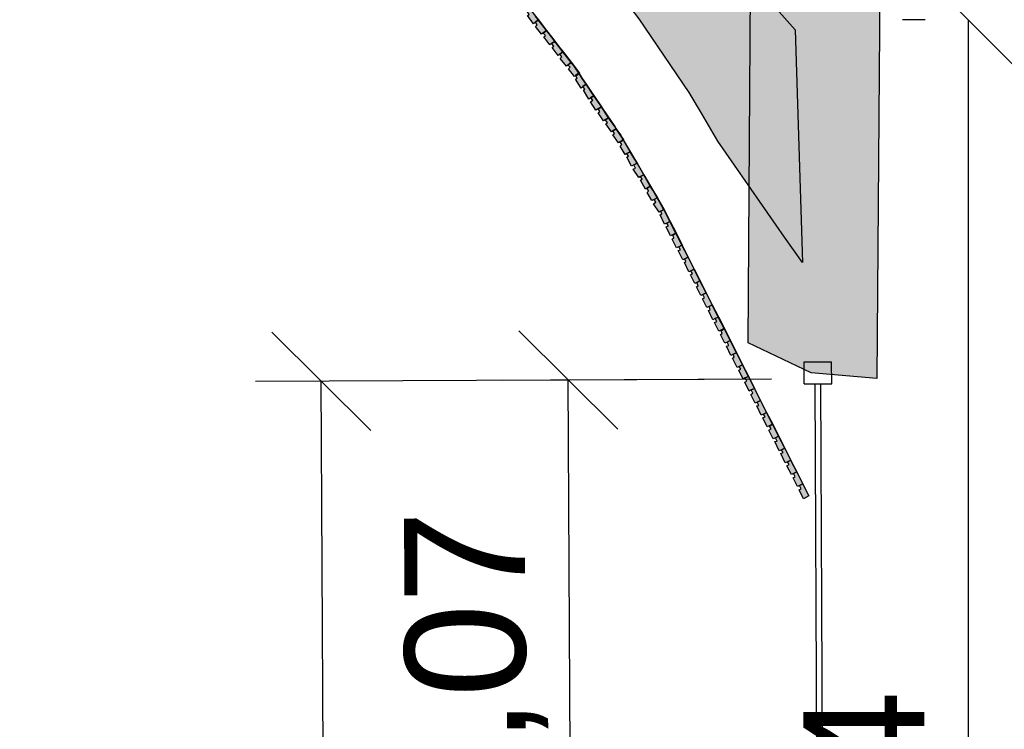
# Model space of a CAD drawing. Header units: millimetres. Extents: x -9985 to 240895, y -184894 to 39395.
# Tile 137 of 164: x 142708 to 144502, y 4926 to 6218. Entities that reach past the tile are written whole.
import ezdxf

# ---------------------------------------------------------------- set-up
doc = ezdxf.new("R2010")
doc.units = ezdxf.units.MM
for name, color, linetype in [('A-MURI-ESISTENTI', 7, 'Continuous'), ('A-MURI-NUOVI', 40, 'Continuous'), ('A-PARETI-VETRATE', 5, 'Continuous'), ('A-QUOTE', 30, 'Continuous'), ('A-QUOTE-VETRATE', 5, 'Continuous')]:
    doc.layers.add(name, color=color, linetype=linetype)
doc.styles.add('VISIO', font='arial.ttf')
doc.dimstyles.new('VISIO-M', dxfattribs={"dimtxt": 220, "dimasz": 120, "dimexe": 120, "dimexo": 80, "dimgap": 60, "dimtad": 1, "dimlfac": 0.001, "dimtxsty": 'VISIO', "dimtsz": 90, "dimcen": 2.5, "dimclrd": 30, "dimclre": 30, "dimclrt": 30, "dimazin": 3, "dimtfac": 1, "dimtmove": 0, "dimatfit": 3, "dimarcsym": 0})

msp = doc.modelspace()

# ---------------------------------------------------------------- hatches: boundary and pattern name
at = {"layer": 'A-MURI-ESISTENTI'}
msp.add_hatch(color=7, dxfattribs=at).paths.add_polyline_path([(144270, 5565), (144150, 5575), (144035, 5630), (144040, 6365), (144180, 6245), (144230, 6285), (144275, 6280), (144270, 5565)])
at = {"layer": 'A-MURI-NUOVI'}
for points in [[(144121, 6200), (144134, 5776), (144101.631, 5822.452), (143980, 5997), (143950, 6048), (143928, 6086), (143837, 6220), (143739, 6348), (143632, 6469), (143518, 6584), (143397, 6691), (143270, 6791), (143140, 6880), (143137, 6882), (142998, 6965), (142854, 7038), (142708, 7102), (143050, 7406), (144121, 6200)], [(143633.098, 6232.836), (143636.333, 6235.667), (143638, 6237), (143647.545, 6224.909), (143652.938, 6217.951), (143644, 6211), (143633, 6226), (143636, 6228), (143633.098, 6232.836)], [(143653, 6218), (143652.938, 6217.951), (143647.545, 6224.909), (143653, 6218)], [(143648, 6206), (143651, 6209), (143648, 6214), (143652.938, 6217.951), (143667.766, 6198.818), (143659, 6192), (143648, 6206)], [(143652.938, 6217.951), (143653, 6218), (143668, 6199), (143667.766, 6198.818), (143652.938, 6217.951)], [(143653, 6218), (143652.938, 6217.951), (143652.938, 6217.951), (143653, 6218)], [(143683, 6179), (143677, 6175), (143674, 6173), (143663, 6187), (143666, 6190), (143662, 6194), (143667.772, 6198.81), (143679.25, 6184), (143683, 6179)], [(143667.766, 6198.818), (143668, 6199), (143667.772, 6198.81), (143667.766, 6198.818)], [(143667.772, 6198.81), (143668, 6199), (143679.25, 6184), (143667.772, 6198.81)], [(143678, 6168), (143681, 6170), (143677, 6175), (143683, 6179), (143689.818, 6170.364), (143697.901, 6159.934), (143692, 6156), (143692.329, 6155.589), (143689, 6153), (143678, 6168)], [(143689.818, 6170.364), (143683, 6179), (143679.25, 6184), (143689.818, 6170.364)], [(143689.818, 6170.364), (143698, 6160), (143697.901, 6159.934), (143689.818, 6170.364)], [(143697.906, 6159.927), (143692.329, 6155.589), (143692, 6156), (143697.901, 6159.934), (143697.906, 6159.927)], [(143692.329, 6155.589), (143697.906, 6159.927), (143712.735, 6140.794), (143704, 6134), (143693, 6148), (143696, 6151), (143692.329, 6155.589)], [(143698, 6160), (143697.906, 6159.927), (143697.901, 6159.934), (143698, 6160)], [(143697.906, 6159.927), (143698, 6160), (143713, 6141), (143712.735, 6140.794), (143697.906, 6159.927)], [(143726.841, 6120.894), (143721, 6117), (143721.286, 6116.524), (143719, 6115), (143708, 6129), (143711, 6132), (143707, 6136), (143712.742, 6140.785), (143718, 6134), (143726.841, 6120.894)], [(143712.735, 6140.794), (143713, 6141), (143712.742, 6140.785), (143712.735, 6140.794)], [(143727, 6121), (143726.841, 6120.894), (143718, 6134), (143712.742, 6140.785), (143713, 6141), (143728, 6121), (143727.302, 6120.535), (143727, 6121)], [(143721, 6117), (143726.841, 6120.894), (143727.151, 6120.434), (143721.286, 6116.524), (143721, 6117)], [(143740, 6101), (143734, 6097), (143734.329, 6096.589), (143731, 6094), (143721, 6110), (143724, 6112), (143721.286, 6116.524), (143727.151, 6120.434), (143733.081, 6111.645), (143740, 6101)], [(143726.841, 6120.894), (143727, 6121), (143727.302, 6120.535), (143727.151, 6120.434), (143726.841, 6120.894)], [(143727.302, 6120.535), (143733.081, 6111.645), (143727.151, 6120.434), (143727.302, 6120.535)], [(143754, 6080), (143740, 6101), (143733.081, 6111.645), (143765.812, 6063.125), (143754, 6080)], [(143734, 6097), (143740, 6101), (143734.329, 6096.589), (143734, 6097)], [(143735, 6090), (143738, 6092), (143734.329, 6096.589), (143740, 6101), (143754, 6080), (143748, 6077), (143748.522, 6076.348), (143745, 6074), (143735, 6090)], [(143748.522, 6076.348), (143754, 6080), (143765.812, 6063.125), (143767.944, 6059.966), (143758, 6054), (143748, 6069), (143752, 6072), (143748.522, 6076.348)], [(143754, 6080), (143748.522, 6076.348), (143748, 6077), (143754, 6080)], [(143762, 6049), (143765, 6051), (143762, 6056), (143767.945, 6059.964), (143770.097, 6056.774), (143781, 6040), (143775, 6036), (143772, 6034), (143762, 6049)], [(143768, 6060), (143767.944, 6059.966), (143765.812, 6063.125), (143768, 6060)], [(143768, 6060), (143767.945, 6059.964), (143767.944, 6059.966), (143768, 6060)], [(143767.945, 6059.964), (143768, 6060), (143770.097, 6056.774), (143767.945, 6059.964)], [(143781, 6040), (143770.097, 6056.774), (143792.375, 6023.75), (143781, 6040)], [(143775, 6036), (143781, 6040), (143792.375, 6023.75), (143794.934, 6019.956), (143789, 6016), (143786, 6014), (143776, 6029), (143779, 6031), (143775, 6036)], [(143789, 6009), (143792, 6011), (143789, 6016), (143794.934, 6019.956), (143797.516, 6016.129), (143804.75, 6005), (143807.76, 5999.84), (143802, 5996), (143799, 5994), (143789, 6009)], [(143795, 6020), (143794.934, 6019.956), (143792.375, 6023.75), (143795, 6020)], [(143794.934, 6019.956), (143795, 6020), (143797.516, 6016.129), (143794.934, 6019.956)], [(143804.75, 6005), (143797.516, 6016.129), (143803, 6008), (143804.75, 6005)], [(143808, 5999), (143802, 5996), (143807.76, 5999.84), (143828.667, 5964), (143820, 5978), (143808, 5999)], [(143802, 5988), (143805, 5991), (143802, 5996), (143808, 5999), (143820, 5978), (143814, 5975), (143814.15, 5974.75), (143811, 5973), (143802, 5988)], [(143808, 6000), (143807.76, 5999.84), (143804.75, 6005), (143808, 6000)], [(143814.15, 5974.75), (143820, 5978), (143828.667, 5964), (143832.806, 5956.903), (143827, 5954), (143823, 5952), (143814, 5968), (143817, 5970), (143814.15, 5974.75)], [(143820, 5978), (143814.15, 5974.75), (143814, 5975), (143820, 5978)], [(143845, 5936), (143839, 5933), (143839.15, 5932.75), (143836, 5931), (143826, 5946), (143830, 5948), (143827, 5954), (143832.806, 5956.903), (143845, 5936)], [(143833, 5957), (143832.806, 5956.903), (143828.667, 5964), (143833, 5957)], [(143832.806, 5956.903), (143833, 5957), (143845, 5936), (143832.806, 5956.903)], [(143839, 5926), (143842, 5928), (143839.15, 5932.75), (143845, 5936), (143857, 5915), (143851, 5912), (143851.13, 5911.739), (143848, 5910), (143839, 5926)], [(143839, 5933), (143845, 5936), (143839.15, 5932.75), (143839, 5933)], [(143857, 5915), (143845, 5936), (143861.333, 5908), (143857, 5915)], [(143851.13, 5911.739), (143857, 5915), (143861.333, 5908), (143869.613, 5893.806), (143864, 5891), (143860, 5889), (143851, 5904), (143854, 5906), (143851.13, 5911.739)], [(143857, 5915), (143851.13, 5911.739), (143851, 5912), (143857, 5915)], [(143870, 5894), (143869.613, 5893.806), (143861.333, 5908), (143870, 5894)], [(143864, 5891), (143869.613, 5893.806), (143880, 5876), (143881.617, 5872.809), (143876, 5870), (143876.109, 5869.727), (143873, 5868), (143863, 5883), (143867, 5886), (143864, 5891)], [(143869.613, 5893.806), (143870, 5894), (143882, 5873), (143881.617, 5872.809), (143880, 5876), (143869.613, 5893.806)], [(143892.734, 5850.867), (143887, 5848), (143883, 5846), (143875, 5863), (143878, 5865), (143876.109, 5869.727), (143881.625, 5872.792), (143892.734, 5850.867)], [(143881.625, 5872.792), (143876.109, 5869.727), (143876, 5870), (143881.617, 5872.809), (143881.625, 5872.792)], [(143882, 5873), (143881.625, 5872.792), (143881.617, 5872.809), (143882, 5873)], [(143893, 5851), (143892.734, 5850.867), (143881.625, 5872.792), (143882, 5873), (143893, 5851)], [(143886, 5841), (143890, 5843), (143887, 5848), (143892.734, 5850.867), (143903.447, 5829.723), (143894, 5825), (143886, 5841)], [(143892.734, 5850.867), (143893, 5851), (143904, 5830), (143903.447, 5829.723), (143892.734, 5850.867)], [(143897, 5819), (143900, 5821), (143898, 5826), (143903.482, 5829.654), (143914.564, 5807.782), (143909, 5805), (143905, 5803), (143897, 5819)], [(143904, 5830), (143903.482, 5829.654), (143903.447, 5829.723), (143904, 5830)], [(143903.482, 5829.654), (143904, 5830), (143915, 5808), (143914.564, 5807.782), (143903.482, 5829.654)], [(143909, 5805), (143914.564, 5807.782), (143925.681, 5785.84), (143920, 5783), (143916, 5781), (143908, 5798), (143912, 5799), (143909, 5805)], [(143914.564, 5807.782), (143915, 5808), (143926, 5786), (143925.681, 5785.84), (143914.564, 5807.782)], [(143920, 5783), (143925.681, 5785.84), (143936.798, 5763.899), (143931, 5761), (143927, 5759), (143919, 5776), (143922, 5778), (143920, 5783)], [(143925.681, 5785.84), (143926, 5786), (143937, 5764), (143936.798, 5763.899), (143925.681, 5785.84)], [(143931, 5761), (143936.798, 5763.899), (143947.511, 5742.755), (143942, 5740), (143938, 5738), (143930, 5754), (143934, 5756), (143931, 5761)], [(143936.798, 5763.899), (143937, 5764), (143948, 5743), (143947.511, 5742.755), (143936.798, 5763.899)], [(143958.628, 5720.814), (143953, 5718), (143949, 5716), (143941, 5732), (143944, 5734), (143942, 5740), (143947.511, 5742.755), (143958.628, 5720.814)], [(143959, 5721), (143958.628, 5720.814), (143947.511, 5742.755), (143948, 5743), (143959, 5721)], [(143952, 5710), (143956, 5712), (143953, 5718), (143958.628, 5720.814), (143969.745, 5698.872), (143964, 5696), (143960, 5694), (143952, 5710)], [(143958.628, 5720.814), (143959, 5721), (143970, 5699), (143969.745, 5698.872), (143958.628, 5720.814)], [(143964, 5696), (143969.745, 5698.872), (143980.862, 5676.931), (143975, 5674), (143971, 5672), (143963, 5689), (143966, 5690), (143964, 5696)], [(143969.745, 5698.872), (143970, 5699), (143981, 5677), (143980.862, 5676.931), (143969.745, 5698.872)], [(143974, 5667), (143978, 5669), (143975, 5674), (143980.862, 5676.931), (143991.574, 5655.787), (143982, 5651), (143974, 5667)], [(143980.862, 5676.931), (143981, 5677), (143992, 5656), (143991.574, 5655.787), (143980.862, 5676.931)], [(144002.691, 5633.846), (143997, 5631), (143993, 5629), (143985, 5645), (143988, 5647), (143986, 5652), (143991.601, 5655.734), (144002.691, 5633.846)], [(143991.574, 5655.787), (143992, 5656), (143991.601, 5655.734), (143991.574, 5655.787)], [(144003, 5634), (144002.691, 5633.846), (143991.601, 5655.734), (143992, 5656), (144003, 5634)], [(144013.809, 5611.904), (144008, 5609), (144004, 5607), (143996, 5624), (144000, 5625), (143997, 5631), (144002.691, 5633.846), (144013.809, 5611.904)], [(144014, 5612), (144013.809, 5611.904), (144002.691, 5633.846), (144003, 5634), (144014, 5612)], [(144024.926, 5589.963), (144019, 5587), (144015, 5585), (144007, 5602), (144010, 5604), (144008, 5609), (144013.809, 5611.904), (144024.926, 5589.963)], [(144025, 5590), (144024.926, 5589.963), (144013.809, 5611.904), (144014, 5612), (144025, 5590)], [(144018, 5580), (144022, 5582), (144019, 5587), (144024.926, 5589.963), (144035.638, 5568.819), (144030, 5566), (144026, 5564), (144018, 5580)], [(144024.926, 5589.963), (144025, 5590), (144036, 5569), (144035.638, 5568.819), (144024.926, 5589.963)], [(144030, 5566), (144035.638, 5568.819), (144046.755, 5546.878), (144041, 5544), (144037, 5542), (144029, 5558), (144033, 5560), (144030, 5566)], [(144035.638, 5568.819), (144036, 5569), (144047, 5547), (144046.755, 5546.878), (144035.638, 5568.819)], [(144041, 5544), (144046.755, 5546.878), (144057.872, 5524.936), (144052, 5522), (144048, 5520), (144040, 5536), (144044, 5538), (144041, 5544)], [(144046.755, 5546.878), (144047, 5547), (144058, 5525), (144057.872, 5524.936), (144046.755, 5546.878)], [(144068.989, 5502.995), (144063, 5500), (144059, 5498), (144051, 5515), (144055, 5516), (144052, 5522), (144057.872, 5524.936), (144068.989, 5502.995)], [(144069, 5503), (144068.989, 5502.995), (144057.872, 5524.936), (144058, 5525), (144069, 5503)], [(144062, 5493), (144066, 5495), (144063, 5500), (144068.989, 5502.995), (144079.702, 5481.851), (144070, 5477), (144062, 5493)], [(144068.989, 5502.995), (144069, 5503), (144080, 5482), (144079.702, 5481.851), (144068.989, 5502.995)], [(144073, 5471), (144077, 5473), (144074, 5478), (144079.721, 5481.814), (144090.819, 5459.91), (144085, 5457), (144081, 5455), (144073, 5471)], [(144080, 5482), (144079.721, 5481.814), (144079.702, 5481.851), (144080, 5482)], [(144079.721, 5481.814), (144080, 5482), (144091, 5460), (144090.819, 5459.91), (144079.721, 5481.814)], [(144085, 5457), (144090.819, 5459.91), (144101.936, 5437.968), (144096, 5435), (144092, 5433), (144084, 5450), (144088, 5451), (144085, 5457)], [(144090.819, 5459.91), (144091, 5460), (144102, 5438), (144101.936, 5437.968), (144090.819, 5459.91)], [(144113, 5416), (144107, 5413), (144103, 5411), (144095, 5428), (144099, 5430), (144096, 5435), (144101.936, 5437.968), (144108, 5426), (144113, 5416)], [(144101.936, 5437.968), (144102, 5438), (144108, 5426), (144101.936, 5437.968)], [(144115.037, 5412.111), (144113, 5416), (144108, 5426), (144115.037, 5412.111)], [(144106, 5406), (144110, 5408), (144107, 5413), (144113, 5416), (144115.037, 5412.111), (144123.766, 5394.883), (144118, 5392), (144114, 5390), (144106, 5406)], [(144124, 5395), (144123.766, 5394.883), (144115.037, 5412.111), (144124, 5395)], [(144118, 5392), (144123.766, 5394.883), (144134.883, 5372.941), (144129, 5370), (144125, 5368), (144117, 5384), (144121, 5386), (144118, 5392)], [(144123.766, 5394.883), (144124, 5395), (144135, 5373), (144134.883, 5372.941), (144123.766, 5394.883)], [(144128, 5362), (144132, 5364), (144129, 5370), (144134.883, 5372.941), (144146, 5351), (144136, 5346), (144128, 5362)], [(144134.883, 5372.941), (144135, 5373), (144146, 5351), (144134.883, 5372.941)]]:
    msp.add_hatch(color=40, dxfattribs=at).paths.add_polyline_path(points)

# ---------------------------------------------------------------- linework, layer by layer
at = {"layer": 'A-MURI-ESISTENTI'}
msp.add_lwpolyline([(144270, 5565), (144150, 5575), (144035, 5630), (144040, 6365), (144180, 6245), (144230, 6285), (144275, 6280), (144270, 5565)], close=True, dxfattribs=at)
at = {"layer": 'A-MURI-NUOVI'}
for points in [[(144121, 6200), (144134, 5776), (144101.631, 5822.452), (143980, 5997), (143950, 6048), (143928, 6086), (143837, 6220), (143739, 6348), (143632, 6469), (143518, 6584), (143397, 6691), (143270, 6791), (143140, 6880), (143137, 6882), (142998, 6965), (142854, 7038), (142708, 7102), (143050, 7406), (144121, 6200)], [(143633.098, 6232.836), (143636.333, 6235.667), (143638, 6237), (143647.545, 6224.909), (143652.938, 6217.951), (143644, 6211), (143633, 6226), (143636, 6228), (143633.098, 6232.836)], [(143653, 6218), (143652.938, 6217.951), (143647.545, 6224.909), (143653, 6218)], [(143648, 6206), (143651, 6209), (143648, 6214), (143652.938, 6217.951), (143667.766, 6198.818), (143659, 6192), (143648, 6206)], [(143652.938, 6217.951), (143653, 6218), (143668, 6199), (143667.766, 6198.818), (143652.938, 6217.951)], [(143653, 6218), (143652.938, 6217.951), (143652.938, 6217.951), (143653, 6218)], [(143683, 6179), (143677, 6175), (143674, 6173), (143663, 6187), (143666, 6190), (143662, 6194), (143667.772, 6198.81), (143679.25, 6184), (143683, 6179)], [(143667.766, 6198.818), (143668, 6199), (143667.772, 6198.81), (143667.766, 6198.818)], [(143667.772, 6198.81), (143668, 6199), (143679.25, 6184), (143667.772, 6198.81)], [(143678, 6168), (143681, 6170), (143677, 6175), (143683, 6179), (143689.818, 6170.364), (143697.901, 6159.934), (143692, 6156), (143692.329, 6155.589), (143689, 6153), (143678, 6168)], [(143689.818, 6170.364), (143683, 6179), (143679.25, 6184), (143689.818, 6170.364)], [(143689.818, 6170.364), (143698, 6160), (143697.901, 6159.934), (143689.818, 6170.364)], [(143697.906, 6159.927), (143692.329, 6155.589), (143692, 6156), (143697.901, 6159.934), (143697.906, 6159.927)], [(143692.329, 6155.589), (143697.906, 6159.927), (143712.735, 6140.794), (143704, 6134), (143693, 6148), (143696, 6151), (143692.329, 6155.589)], [(143698, 6160), (143697.906, 6159.927), (143697.901, 6159.934), (143698, 6160)], [(143697.906, 6159.927), (143698, 6160), (143713, 6141), (143712.735, 6140.794), (143697.906, 6159.927)], [(143726.841, 6120.894), (143721, 6117), (143721.286, 6116.524), (143719, 6115), (143708, 6129), (143711, 6132), (143707, 6136), (143712.742, 6140.785), (143718, 6134), (143726.841, 6120.894)], [(143712.735, 6140.794), (143713, 6141), (143712.742, 6140.785), (143712.735, 6140.794)], [(143727, 6121), (143726.841, 6120.894), (143718, 6134), (143712.742, 6140.785), (143713, 6141), (143728, 6121), (143727.302, 6120.535), (143727, 6121)], [(143721, 6117), (143726.841, 6120.894), (143727.151, 6120.434), (143721.286, 6116.524), (143721, 6117)], [(143740, 6101), (143734, 6097), (143734.329, 6096.589), (143731, 6094), (143721, 6110), (143724, 6112), (143721.286, 6116.524), (143727.151, 6120.434), (143733.081, 6111.645), (143740, 6101)], [(143726.841, 6120.894), (143727, 6121), (143727.302, 6120.535), (143727.151, 6120.434), (143726.841, 6120.894)], [(143727.302, 6120.535), (143733.081, 6111.645), (143727.151, 6120.434), (143727.302, 6120.535)], [(143754, 6080), (143740, 6101), (143733.081, 6111.645), (143765.812, 6063.125), (143754, 6080)], [(143734, 6097), (143740, 6101), (143734.329, 6096.589), (143734, 6097)], [(143735, 6090), (143738, 6092), (143734.329, 6096.589), (143740, 6101), (143754, 6080), (143748, 6077), (143748.522, 6076.348), (143745, 6074), (143735, 6090)], [(143748.522, 6076.348), (143754, 6080), (143765.812, 6063.125), (143767.944, 6059.966), (143758, 6054), (143748, 6069), (143752, 6072), (143748.522, 6076.348)], [(143754, 6080), (143748.522, 6076.348), (143748, 6077), (143754, 6080)], [(143762, 6049), (143765, 6051), (143762, 6056), (143767.945, 6059.964), (143770.097, 6056.774), (143781, 6040), (143775, 6036), (143772, 6034), (143762, 6049)], [(143768, 6060), (143767.944, 6059.966), (143765.812, 6063.125), (143768, 6060)], [(143768, 6060), (143767.945, 6059.964), (143767.944, 6059.966), (143768, 6060)], [(143767.945, 6059.964), (143768, 6060), (143770.097, 6056.774), (143767.945, 6059.964)], [(143781, 6040), (143770.097, 6056.774), (143792.375, 6023.75), (143781, 6040)], [(143775, 6036), (143781, 6040), (143792.375, 6023.75), (143794.934, 6019.956), (143789, 6016), (143786, 6014), (143776, 6029), (143779, 6031), (143775, 6036)], [(143789, 6009), (143792, 6011), (143789, 6016), (143794.934, 6019.956), (143797.516, 6016.129), (143804.75, 6005), (143807.76, 5999.84), (143802, 5996), (143799, 5994), (143789, 6009)], [(143795, 6020), (143794.934, 6019.956), (143792.375, 6023.75), (143795, 6020)], [(143794.934, 6019.956), (143795, 6020), (143797.516, 6016.129), (143794.934, 6019.956)], [(143804.75, 6005), (143797.516, 6016.129), (143803, 6008), (143804.75, 6005)], [(143808, 5999), (143802, 5996), (143807.76, 5999.84), (143828.667, 5964), (143820, 5978), (143808, 5999)], [(143802, 5988), (143805, 5991), (143802, 5996), (143808, 5999), (143820, 5978), (143814, 5975), (143814.15, 5974.75), (143811, 5973), (143802, 5988)], [(143808, 6000), (143807.76, 5999.84), (143804.75, 6005), (143808, 6000)], [(143814.15, 5974.75), (143820, 5978), (143828.667, 5964), (143832.806, 5956.903), (143827, 5954), (143823, 5952), (143814, 5968), (143817, 5970), (143814.15, 5974.75)], [(143820, 5978), (143814.15, 5974.75), (143814, 5975), (143820, 5978)], [(143845, 5936), (143839, 5933), (143839.15, 5932.75), (143836, 5931), (143826, 5946), (143830, 5948), (143827, 5954), (143832.806, 5956.903), (143845, 5936)], [(143833, 5957), (143832.806, 5956.903), (143828.667, 5964), (143833, 5957)], [(143832.806, 5956.903), (143833, 5957), (143845, 5936), (143832.806, 5956.903)], [(143839, 5926), (143842, 5928), (143839.15, 5932.75), (143845, 5936), (143857, 5915), (143851, 5912), (143851.13, 5911.739), (143848, 5910), (143839, 5926)], [(143839, 5933), (143845, 5936), (143839.15, 5932.75), (143839, 5933)], [(143857, 5915), (143845, 5936), (143861.333, 5908), (143857, 5915)], [(143851.13, 5911.739), (143857, 5915), (143861.333, 5908), (143869.613, 5893.806), (143864, 5891), (143860, 5889), (143851, 5904), (143854, 5906), (143851.13, 5911.739)], [(143857, 5915), (143851.13, 5911.739), (143851, 5912), (143857, 5915)], [(143870, 5894), (143869.613, 5893.806), (143861.333, 5908), (143870, 5894)], [(143864, 5891), (143869.613, 5893.806), (143880, 5876), (143881.617, 5872.809), (143876, 5870), (143876.109, 5869.727), (143873, 5868), (143863, 5883), (143867, 5886), (143864, 5891)], [(143869.613, 5893.806), (143870, 5894), (143882, 5873), (143881.617, 5872.809), (143880, 5876), (143869.613, 5893.806)], [(143892.734, 5850.867), (143887, 5848), (143883, 5846), (143875, 5863), (143878, 5865), (143876.109, 5869.727), (143881.625, 5872.792), (143892.734, 5850.867)], [(143881.625, 5872.792), (143876.109, 5869.727), (143876, 5870), (143881.617, 5872.809), (143881.625, 5872.792)], [(143882, 5873), (143881.625, 5872.792), (143881.617, 5872.809), (143882, 5873)], [(143893, 5851), (143892.734, 5850.867), (143881.625, 5872.792), (143882, 5873), (143893, 5851)], [(143886, 5841), (143890, 5843), (143887, 5848), (143892.734, 5850.867), (143903.447, 5829.723), (143894, 5825), (143886, 5841)], [(143892.734, 5850.867), (143893, 5851), (143904, 5830), (143903.447, 5829.723), (143892.734, 5850.867)], [(143897, 5819), (143900, 5821), (143898, 5826), (143903.482, 5829.654), (143914.564, 5807.782), (143909, 5805), (143905, 5803), (143897, 5819)], [(143904, 5830), (143903.482, 5829.654), (143903.447, 5829.723), (143904, 5830)], [(143903.482, 5829.654), (143904, 5830), (143915, 5808), (143914.564, 5807.782), (143903.482, 5829.654)], [(143909, 5805), (143914.564, 5807.782), (143925.681, 5785.84), (143920, 5783), (143916, 5781), (143908, 5798), (143912, 5799), (143909, 5805)], [(143914.564, 5807.782), (143915, 5808), (143926, 5786), (143925.681, 5785.84), (143914.564, 5807.782)], [(143920, 5783), (143925.681, 5785.84), (143936.798, 5763.899), (143931, 5761), (143927, 5759), (143919, 5776), (143922, 5778), (143920, 5783)], [(143925.681, 5785.84), (143926, 5786), (143937, 5764), (143936.798, 5763.899), (143925.681, 5785.84)], [(143931, 5761), (143936.798, 5763.899), (143947.511, 5742.755), (143942, 5740), (143938, 5738), (143930, 5754), (143934, 5756), (143931, 5761)], [(143936.798, 5763.899), (143937, 5764), (143948, 5743), (143947.511, 5742.755), (143936.798, 5763.899)], [(143958.628, 5720.814), (143953, 5718), (143949, 5716), (143941, 5732), (143944, 5734), (143942, 5740), (143947.511, 5742.755), (143958.628, 5720.814)], [(143959, 5721), (143958.628, 5720.814), (143947.511, 5742.755), (143948, 5743), (143959, 5721)], [(143952, 5710), (143956, 5712), (143953, 5718), (143958.628, 5720.814), (143969.745, 5698.872), (143964, 5696), (143960, 5694), (143952, 5710)], [(143958.628, 5720.814), (143959, 5721), (143970, 5699), (143969.745, 5698.872), (143958.628, 5720.814)], [(143964, 5696), (143969.745, 5698.872), (143980.862, 5676.931), (143975, 5674), (143971, 5672), (143963, 5689), (143966, 5690), (143964, 5696)], [(143969.745, 5698.872), (143970, 5699), (143981, 5677), (143980.862, 5676.931), (143969.745, 5698.872)], [(143974, 5667), (143978, 5669), (143975, 5674), (143980.862, 5676.931), (143991.574, 5655.787), (143982, 5651), (143974, 5667)], [(143980.862, 5676.931), (143981, 5677), (143992, 5656), (143991.574, 5655.787), (143980.862, 5676.931)], [(144002.691, 5633.846), (143997, 5631), (143993, 5629), (143985, 5645), (143988, 5647), (143986, 5652), (143991.601, 5655.734), (144002.691, 5633.846)], [(143991.574, 5655.787), (143992, 5656), (143991.601, 5655.734), (143991.574, 5655.787)], [(144003, 5634), (144002.691, 5633.846), (143991.601, 5655.734), (143992, 5656), (144003, 5634)], [(144013.809, 5611.904), (144008, 5609), (144004, 5607), (143996, 5624), (144000, 5625), (143997, 5631), (144002.691, 5633.846), (144013.809, 5611.904)], [(144014, 5612), (144013.809, 5611.904), (144002.691, 5633.846), (144003, 5634), (144014, 5612)], [(144024.926, 5589.963), (144019, 5587), (144015, 5585), (144007, 5602), (144010, 5604), (144008, 5609), (144013.809, 5611.904), (144024.926, 5589.963)], [(144025, 5590), (144024.926, 5589.963), (144013.809, 5611.904), (144014, 5612), (144025, 5590)], [(144018, 5580), (144022, 5582), (144019, 5587), (144024.926, 5589.963), (144035.638, 5568.819), (144030, 5566), (144026, 5564), (144018, 5580)], [(144024.926, 5589.963), (144025, 5590), (144036, 5569), (144035.638, 5568.819), (144024.926, 5589.963)], [(144030, 5566), (144035.638, 5568.819), (144046.755, 5546.878), (144041, 5544), (144037, 5542), (144029, 5558), (144033, 5560), (144030, 5566)], [(144035.638, 5568.819), (144036, 5569), (144047, 5547), (144046.755, 5546.878), (144035.638, 5568.819)], [(144041, 5544), (144046.755, 5546.878), (144057.872, 5524.936), (144052, 5522), (144048, 5520), (144040, 5536), (144044, 5538), (144041, 5544)], [(144046.755, 5546.878), (144047, 5547), (144058, 5525), (144057.872, 5524.936), (144046.755, 5546.878)], [(144068.989, 5502.995), (144063, 5500), (144059, 5498), (144051, 5515), (144055, 5516), (144052, 5522), (144057.872, 5524.936), (144068.989, 5502.995)], [(144069, 5503), (144068.989, 5502.995), (144057.872, 5524.936), (144058, 5525), (144069, 5503)], [(144062, 5493), (144066, 5495), (144063, 5500), (144068.989, 5502.995), (144079.702, 5481.851), (144070, 5477), (144062, 5493)], [(144068.989, 5502.995), (144069, 5503), (144080, 5482), (144079.702, 5481.851), (144068.989, 5502.995)], [(144073, 5471), (144077, 5473), (144074, 5478), (144079.721, 5481.814), (144090.819, 5459.91), (144085, 5457), (144081, 5455), (144073, 5471)], [(144080, 5482), (144079.721, 5481.814), (144079.702, 5481.851), (144080, 5482)], [(144079.721, 5481.814), (144080, 5482), (144091, 5460), (144090.819, 5459.91), (144079.721, 5481.814)], [(144085, 5457), (144090.819, 5459.91), (144101.936, 5437.968), (144096, 5435), (144092, 5433), (144084, 5450), (144088, 5451), (144085, 5457)], [(144090.819, 5459.91), (144091, 5460), (144102, 5438), (144101.936, 5437.968), (144090.819, 5459.91)], [(144113, 5416), (144107, 5413), (144103, 5411), (144095, 5428), (144099, 5430), (144096, 5435), (144101.936, 5437.968), (144108, 5426), (144113, 5416)], [(144101.936, 5437.968), (144102, 5438), (144108, 5426), (144101.936, 5437.968)], [(144115.037, 5412.111), (144113, 5416), (144108, 5426), (144115.037, 5412.111)], [(144106, 5406), (144110, 5408), (144107, 5413), (144113, 5416), (144115.037, 5412.111), (144123.766, 5394.883), (144118, 5392), (144114, 5390), (144106, 5406)], [(144124, 5395), (144123.766, 5394.883), (144115.037, 5412.111), (144124, 5395)], [(144118, 5392), (144123.766, 5394.883), (144134.883, 5372.941), (144129, 5370), (144125, 5368), (144117, 5384), (144121, 5386), (144118, 5392)], [(144123.766, 5394.883), (144124, 5395), (144135, 5373), (144134.883, 5372.941), (144123.766, 5394.883)], [(144128, 5362), (144132, 5364), (144129, 5370), (144134.883, 5372.941), (144146, 5351), (144136, 5346), (144128, 5362)], [(144134.883, 5372.941), (144135, 5373), (144146, 5351), (144134.883, 5372.941)]]:
    msp.add_lwpolyline(points, close=True, dxfattribs=at)
at = {"layer": 'A-PARETI-VETRATE'}
for p, q in [((144137.4, 5595.1), (144187.4, 5595.4)), ((144137.6, 5555.1), (144137.4, 5595.1)), ((144187.6, 5555.4), (144187.4, 5595.4)), ((144137.6, 5555.1), (144187.6, 5555.4)), ((144157.6, 5555.2), (144167.6, 5555.3)), ((144167.2, 3475.2), (144157.6, 5555.2)), ((144177.2, 3475.3), (144167.6, 5555.3))]:
    msp.add_line(p, q, dxfattribs=at)

# ---------------------------------------------------------------- dimensions: what is measured, and where the dimension line sits
at = {"layer": 'A-QUOTE'}
msp.add_linear_dim(base=(144436.5, 3176), p1=(144437.5, 3176), p2=(144437.5, 6218), angle=90, dimstyle='VISIO-M', override={"dimclrd": 30, "dimclre": 30, "dimclrt": 30}, dxfattribs=at).render()
at = {"layer": 'A-QUOTE-VETRATE'}
for base, p1 in [((143712.497, 4493.112), (144162.492, 4495.189)), ((143267.21, 3471.046), (144167.2, 3475.2))]:
    msp.add_linear_dim(base=base, p1=p1, p2=(144157.559, 5564.178), angle=90.26444, dimstyle='VISIO-M', override={"dimclrd": 5, "dimclre": 5, "dimclrt": 5}, dxfattribs=at).render()

doc.saveas('drawing.dxf')
